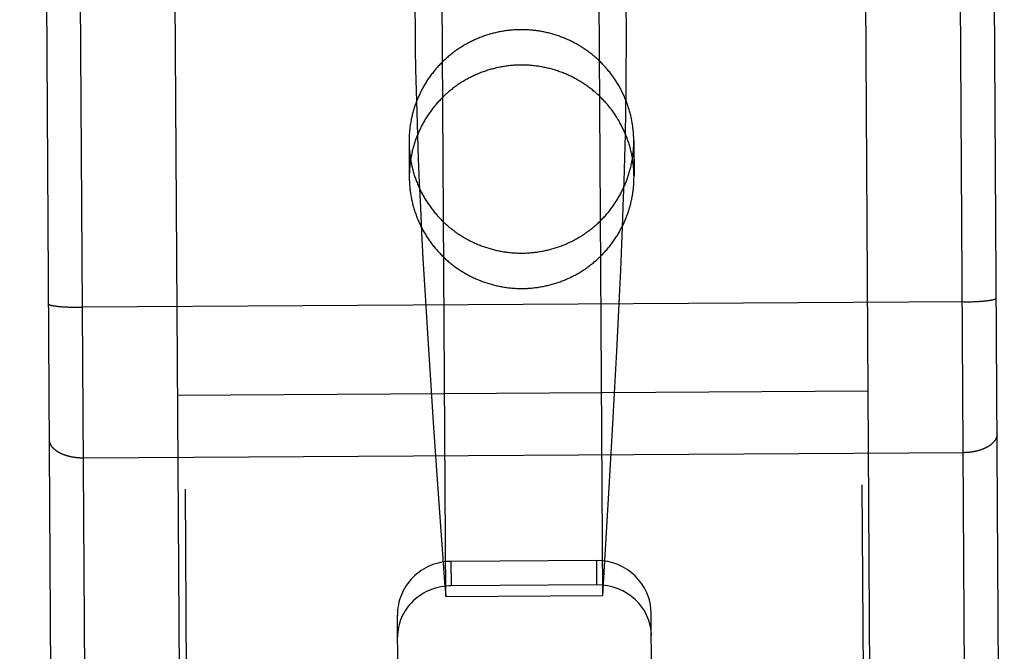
# Model space of a CAD drawing. Header units: inches. Extents: x 0 to 227, y 0 to 147.
# Tile 217 of 247: x 190.992 to 191.72, y 51.107 to 51.574. Entities that reach past the tile are written whole.
import ezdxf

# ---------------------------------------------------------------- set-up
doc = ezdxf.new("R2010")
doc.units = ezdxf.units.IN
doc.header["$LTSCALE"] = 12.466667
doc.header["$MEASUREMENT"] = 0
doc.linetypes.add('HIDDEN', pattern=[0.2, 0.1, -0.1])
doc.layers.add('02___PRT_ALL_AXES', color=7, linetype='CONTINUOUS')
doc.layers.add('DEFAULT_2', color=8, linetype='HIDDEN')

msp = doc.modelspace()

# ---------------------------------------------------------------- linework, layer by layer
at = {"layer": '02___PRT_ALL_AXES', "color": 8, "linetype": 'HIDDEN'}
for p, q in [((191.49225, 71.17671), (191.61554, 51.05209)), ((190.99226, 71.17364), (191.11555, 51.04902)), ((191.27989, 51.48375), (191.28005, 51.45762)), ((191.44589, 51.48476), (191.44605, 51.45863))]:
    msp.add_line(p, q, dxfattribs=at)
for points in [[(191.44589, 51.48476), (191.44588, 51.48562), (191.44586, 51.48647), (191.44583, 51.48732), (191.44579, 51.48817), (191.44575, 51.48903), (191.4457, 51.48988), (191.44563, 51.49073), (191.44556, 51.49158), (191.44548, 51.49243), (191.44539, 51.49328), (191.44529, 51.49412), (191.44519, 51.49497), (191.44507, 51.49582), (191.44495, 51.49666), (191.44481, 51.4975), (191.44467, 51.49834), (191.44452, 51.49918), (191.44436, 51.50002), (191.44419, 51.50086), (191.44402, 51.50169), (191.44383, 51.50252), (191.44364, 51.50336), (191.44343, 51.50418), (191.44322, 51.50501), (191.443, 51.50584), (191.44277, 51.50666), (191.44254, 51.50748), (191.44229, 51.5083), (191.44204, 51.50911), (191.44178, 51.50992), (191.4415, 51.51073), (191.44123, 51.51154), (191.44094, 51.51234), (191.44064, 51.51314), (191.44034, 51.51394), (191.44002, 51.51473), (191.4397, 51.51553), (191.43937, 51.51631), (191.43904, 51.5171), (191.43869, 51.51788), (191.43834, 51.51866), (191.43798, 51.51943), (191.43761, 51.5202), (191.43723, 51.52097), (191.43685, 51.52173), (191.43645, 51.52249), (191.43605, 51.52324), (191.43564, 51.52399), (191.43523, 51.52473), (191.4348, 51.52548), (191.43437, 51.52621), (191.43393, 51.52695), (191.43348, 51.52767), (191.43303, 51.5284), (191.43256, 51.52911), (191.43209, 51.52983), (191.43162, 51.53054), (191.43113, 51.53124), (191.43064, 51.53194), (191.43014, 51.53263), (191.42964, 51.53332), (191.42912, 51.53401), (191.4286, 51.53468), (191.42807, 51.53536), (191.42754, 51.53602), (191.427, 51.53668), (191.42645, 51.53734), (191.4259, 51.53799), (191.42533, 51.53864), (191.42477, 51.53927), (191.42419, 51.53991), (191.42361, 51.54054), (191.42302, 51.54116), (191.42243, 51.54177), (191.42183, 51.54238), (191.42122, 51.54298), (191.42061, 51.54358), (191.41999, 51.54417), (191.41936, 51.54475), (191.41873, 51.54533), (191.41809, 51.5459), (191.41745, 51.54646), (191.4168, 51.54702), (191.41614, 51.54757), (191.41548, 51.54812), (191.41482, 51.54865), (191.41414, 51.54918), (191.41347, 51.54971), (191.41278, 51.55022), (191.4121, 51.55073), (191.4114, 51.55123), (191.4107, 51.55173), (191.41, 51.55222), (191.40929, 51.5527), (191.40858, 51.55317), (191.40786, 51.55364), (191.40714, 51.55409), (191.40641, 51.55455), (191.40568, 51.55499), (191.40494, 51.55543), (191.4042, 51.55585), (191.40345, 51.55627), (191.4027, 51.55669), (191.40195, 51.55709), (191.40119, 51.55749), (191.40042, 51.55788), (191.39966, 51.55826), (191.39889, 51.55864), (191.39811, 51.559), (191.39733, 51.55936), (191.39655, 51.55971), (191.39576, 51.56005), (191.39498, 51.56039), (191.39418, 51.56071), (191.39339, 51.56103), (191.39259, 51.56134), (191.39178, 51.56164), (191.39098, 51.56193), (191.39017, 51.56222), (191.38936, 51.56249), (191.38854, 51.56276), (191.38773, 51.56302), (191.38691, 51.56327), (191.38609, 51.56351), (191.38526, 51.56375), (191.38443, 51.56397), (191.3836, 51.56419), (191.38277, 51.5644), (191.38194, 51.5646), (191.3811, 51.56479), (191.38027, 51.56497), (191.37943, 51.56515), (191.37858, 51.56531), (191.37774, 51.56547), (191.3769, 51.56562), (191.37605, 51.56576), (191.3752, 51.56589), (191.37435, 51.56601), (191.3735, 51.56612), (191.37265, 51.56623), (191.3718, 51.56632), (191.37095, 51.56641), (191.37009, 51.56649), (191.36924, 51.56656), (191.36838, 51.56662), (191.36753, 51.56667), (191.36667, 51.56672), (191.36581, 51.56675), (191.36496, 51.56678), (191.3641, 51.56679), (191.36324, 51.5668), (191.36238, 51.5668), (191.36152, 51.56679), (191.36067, 51.56677), (191.35981, 51.56674), (191.35895, 51.56671), (191.3581, 51.56666), (191.35724, 51.56661), (191.35638, 51.56655), (191.35553, 51.56648), (191.35468, 51.5664), (191.35382, 51.56631), (191.35297, 51.56621), (191.35212, 51.5661), (191.35127, 51.56599), (191.35042, 51.56586), (191.34957, 51.56573), (191.34873, 51.56559), (191.34788, 51.56544), (191.34704, 51.56528), (191.3462, 51.56511), (191.34536, 51.56494), (191.34452, 51.56475), (191.34369, 51.56456), (191.34285, 51.56436), (191.34202, 51.56415), (191.34119, 51.56393), (191.34037, 51.5637), (191.33954, 51.56347), (191.33872, 51.56322), (191.3379, 51.56297), (191.33708, 51.56271), (191.33627, 51.56244), (191.33546, 51.56216), (191.33465, 51.56188), (191.33385, 51.56158), (191.33304, 51.56128), (191.33225, 51.56097), (191.33145, 51.56065), (191.33066, 51.56032), (191.32987, 51.55999), (191.32908, 51.55964), (191.3283, 51.55929), (191.32753, 51.55893), (191.32675, 51.55856), (191.32598, 51.55819), (191.32521, 51.55781), (191.32445, 51.55741), (191.32369, 51.55702)], [(191.32369, 51.55702), (191.32294, 51.55661), (191.32219, 51.55619), (191.32145, 51.55577), (191.3207, 51.55534), (191.31997, 51.55491), (191.31924, 51.55446), (191.31851, 51.55401), (191.31779, 51.55355), (191.31707, 51.55308), (191.31636, 51.55261), (191.31565, 51.55212), (191.31494, 51.55163), (191.31425, 51.55114), (191.31356, 51.55063), (191.31287, 51.55012), (191.31219, 51.54961), (191.31151, 51.54908), (191.31084, 51.54855), (191.31017, 51.54801), (191.30951, 51.54747), (191.30886, 51.54691), (191.30821, 51.54636), (191.30757, 51.54579), (191.30693, 51.54522), (191.3063, 51.54464), (191.30568, 51.54406), (191.30506, 51.54346), (191.30445, 51.54287), (191.30384, 51.54226), (191.30324, 51.54165), (191.30265, 51.54104), (191.30206, 51.54042), (191.30148, 51.53979), (191.30091, 51.53915), (191.30034, 51.53851), (191.29978, 51.53787), (191.29923, 51.53722), (191.29868, 51.53656), (191.29814, 51.5359), (191.29761, 51.53523), (191.29708, 51.53455), (191.29656, 51.53387), (191.29605, 51.53319), (191.29554, 51.5325), (191.29505, 51.53181), (191.29455, 51.53111), (191.29407, 51.5304), (191.2936, 51.52969), (191.29313, 51.52898), (191.29267, 51.52826), (191.29221, 51.52753), (191.29177, 51.5268), (191.29133, 51.52607), (191.2909, 51.52533), (191.29047, 51.52459), (191.29006, 51.52385), (191.28965, 51.52309), (191.28925, 51.52234), (191.28886, 51.52158), (191.28848, 51.52082), (191.2881, 51.52005), (191.28773, 51.51928), (191.28737, 51.51851), (191.28702, 51.51773), (191.28668, 51.51695), (191.28634, 51.51616), (191.28601, 51.51537), (191.28569, 51.51458), (191.28538, 51.51379), (191.28508, 51.51299), (191.28479, 51.51219), (191.2845, 51.51138), (191.28422, 51.51058), (191.28395, 51.50977), (191.28369, 51.50895), (191.28344, 51.50814), (191.2832, 51.50732), (191.28296, 51.5065), (191.28273, 51.50568), (191.28251, 51.50485), (191.2823, 51.50403), (191.2821, 51.5032), (191.28191, 51.50237), (191.28173, 51.50153), (191.28155, 51.5007), (191.28139, 51.49986), (191.28123, 51.49902), (191.28108, 51.49818), (191.28094, 51.49734), (191.28081, 51.4965), (191.28068, 51.49565), (191.28057, 51.49481), (191.28046, 51.49396), (191.28037, 51.49311), (191.28028, 51.49226), (191.2802, 51.49142), (191.28013, 51.49057), (191.28007, 51.48971), (191.28002, 51.48886), (191.27997, 51.48801), (191.27994, 51.48716), (191.27991, 51.48631), (191.2799, 51.48545), (191.27989, 51.4846), (191.27989, 51.48375)], [(191.27989, 51.48375), (191.2799, 51.48289), (191.27992, 51.48204), (191.27994, 51.48119), (191.27998, 51.48034), (191.28003, 51.47948), (191.28008, 51.47863), (191.28014, 51.47778), (191.28021, 51.47693), (191.28029, 51.47608), (191.28038, 51.47524), (191.28048, 51.47439), (191.28059, 51.47354), (191.2807, 51.4727), (191.28083, 51.47185), (191.28096, 51.47101), (191.2811, 51.47017), (191.28126, 51.46933), (191.28141, 51.46849), (191.28158, 51.46765), (191.28176, 51.46682), (191.28194, 51.46599), (191.28214, 51.46516), (191.28234, 51.46433), (191.28255, 51.4635), (191.28277, 51.46268), (191.283, 51.46185), (191.28324, 51.46103), (191.28348, 51.46022), (191.28374, 51.4594), (191.284, 51.45859), (191.28427, 51.45778), (191.28455, 51.45697), (191.28484, 51.45617), (191.28513, 51.45537), (191.28544, 51.45457), (191.28575, 51.45378), (191.28607, 51.45299), (191.2864, 51.4522), (191.28674, 51.45141), (191.28708, 51.45063), (191.28744, 51.44986), (191.2878, 51.44908), (191.28817, 51.44831), (191.28854, 51.44755), (191.28893, 51.44678), (191.28932, 51.44603), (191.28972, 51.44527), (191.29013, 51.44452), (191.29055, 51.44378), (191.29097, 51.44304), (191.29141, 51.4423), (191.29185, 51.44157), (191.29229, 51.44084), (191.29275, 51.44012), (191.29321, 51.4394), (191.29368, 51.43868), (191.29416, 51.43797), (191.29464, 51.43727), (191.29513, 51.43657), (191.29563, 51.43588), (191.29614, 51.43519), (191.29665, 51.43451), (191.29717, 51.43383), (191.2977, 51.43316), (191.29823, 51.43249), (191.29878, 51.43183), (191.29932, 51.43117), (191.29988, 51.43052), (191.30044, 51.42988), (191.30101, 51.42924), (191.30158, 51.4286), (191.30217, 51.42798), (191.30275, 51.42736), (191.30335, 51.42674), (191.30395, 51.42613), (191.30456, 51.42553), (191.30517, 51.42493), (191.30579, 51.42434), (191.30641, 51.42376), (191.30705, 51.42318), (191.30768, 51.42261), (191.30833, 51.42205), (191.30898, 51.42149), (191.30963, 51.42094), (191.31029, 51.4204), (191.31096, 51.41986), (191.31163, 51.41933), (191.31231, 51.4188), (191.31299, 51.41829), (191.31368, 51.41778), (191.31437, 51.41728), (191.31507, 51.41678), (191.31577, 51.41629), (191.31648, 51.41581), (191.3172, 51.41534), (191.31791, 51.41487), (191.31864, 51.41442), (191.31937, 51.41397), (191.3201, 51.41352), (191.32084, 51.41309), (191.32158, 51.41266), (191.32232, 51.41224), (191.32307, 51.41182), (191.32383, 51.41142), (191.32459, 51.41102), (191.32535, 51.41063), (191.32612, 51.41025), (191.32689, 51.40988), (191.32766, 51.40951), (191.32844, 51.40915), (191.32922, 51.4088), (191.33001, 51.40846), (191.3308, 51.40813), (191.33159, 51.4078), (191.33239, 51.40748), (191.33319, 51.40717), (191.33399, 51.40687), (191.3348, 51.40658), (191.3356, 51.4063), (191.33642, 51.40602), (191.33723, 51.40575), (191.33805, 51.40549), (191.33887, 51.40524), (191.33969, 51.405), (191.34051, 51.40476), (191.34134, 51.40454), (191.34217, 51.40432), (191.343, 51.40411), (191.34384, 51.40391), (191.34467, 51.40372), (191.34551, 51.40354), (191.34635, 51.40336), (191.34719, 51.4032), (191.34803, 51.40304), (191.34888, 51.40289), (191.34973, 51.40275), (191.35057, 51.40262), (191.35142, 51.4025), (191.35227, 51.40239), (191.35312, 51.40228), (191.35398, 51.40219), (191.35483, 51.4021), (191.35568, 51.40202), (191.35654, 51.40195), (191.35739, 51.40189), (191.35825, 51.40184), (191.35911, 51.4018), (191.35996, 51.40176), (191.36082, 51.40174), (191.36168, 51.40172), (191.36254, 51.40171), (191.36339, 51.40171), (191.36425, 51.40172), (191.36511, 51.40174), (191.36597, 51.40177), (191.36682, 51.4018), (191.36768, 51.40185), (191.36854, 51.4019), (191.36939, 51.40196), (191.37025, 51.40204), (191.3711, 51.40212), (191.37195, 51.4022), (191.3728, 51.4023), (191.37366, 51.40241), (191.37451, 51.40252), (191.37535, 51.40265), (191.3762, 51.40278), (191.37705, 51.40292), (191.37789, 51.40307), (191.37873, 51.40323), (191.37958, 51.4034), (191.38042, 51.40357), (191.38125, 51.40376), (191.38209, 51.40395), (191.38292, 51.40415), (191.38375, 51.40436), (191.38458, 51.40458), (191.38541, 51.40481), (191.38623, 51.40504), (191.38705, 51.40529), (191.38787, 51.40554), (191.38869, 51.4058), (191.3895, 51.40607), (191.39032, 51.40635), (191.39112, 51.40664), (191.39193, 51.40693), (191.39273, 51.40723), (191.39353, 51.40754), (191.39432, 51.40786), (191.39512, 51.40819), (191.39591, 51.40853), (191.39669, 51.40887), (191.39747, 51.40922), (191.39825, 51.40958), (191.39902, 51.40995), (191.39979, 51.41032), (191.40056, 51.41071), (191.40132, 51.4111), (191.40208, 51.4115)], [(191.40208, 51.4115), (191.40284, 51.4119), (191.40358, 51.41232), (191.40433, 51.41274), (191.40507, 51.41317), (191.40581, 51.41361), (191.40654, 51.41405), (191.40727, 51.4145), (191.40799, 51.41496), (191.40871, 51.41543), (191.40942, 51.41591), (191.41013, 51.41639), (191.41083, 51.41688), (191.41153, 51.41737), (191.41222, 51.41788), (191.41291, 51.41839), (191.41359, 51.4189), (191.41427, 51.41943), (191.41494, 51.41996), (191.4156, 51.4205), (191.41626, 51.42104), (191.41692, 51.4216), (191.41756, 51.42216), (191.41821, 51.42272), (191.41884, 51.42329), (191.41947, 51.42387), (191.4201, 51.42446), (191.42072, 51.42505), (191.42133, 51.42564), (191.42193, 51.42625), (191.42253, 51.42686), (191.42313, 51.42747), (191.42371, 51.4281), (191.42429, 51.42872), (191.42487, 51.42936), (191.42543, 51.43), (191.426, 51.43064), (191.42655, 51.4313), (191.4271, 51.43195), (191.42764, 51.43262), (191.42817, 51.43328), (191.4287, 51.43396), (191.42922, 51.43464), (191.42973, 51.43532), (191.43023, 51.43601), (191.43073, 51.43671), (191.43122, 51.43741), (191.4317, 51.43811), (191.43218, 51.43882), (191.43265, 51.43953), (191.43311, 51.44025), (191.43356, 51.44098), (191.43401, 51.44171), (191.43445, 51.44244), (191.43488, 51.44318), (191.4353, 51.44392), (191.43572, 51.44467), (191.43612, 51.44542), (191.43652, 51.44617), (191.43691, 51.44693), (191.4373, 51.44769), (191.43767, 51.44846), (191.43804, 51.44923), (191.4384, 51.45), (191.43875, 51.45078), (191.4391, 51.45156), (191.43943, 51.45235), (191.43976, 51.45314), (191.44008, 51.45393), (191.44039, 51.45472), (191.44069, 51.45552), (191.44099, 51.45632), (191.44128, 51.45713), (191.44155, 51.45793), (191.44182, 51.45874), (191.44208, 51.45956), (191.44234, 51.46037), (191.44258, 51.46119), (191.44282, 51.46201), (191.44304, 51.46283), (191.44326, 51.46366), (191.44347, 51.46449), (191.44367, 51.46531), (191.44386, 51.46615), (191.44405, 51.46698), (191.44422, 51.46781), (191.44439, 51.46865), (191.44455, 51.46949), (191.4447, 51.47033), (191.44484, 51.47117), (191.44497, 51.47201), (191.44509, 51.47286), (191.44521, 51.4737), (191.44531, 51.47455), (191.44541, 51.4754), (191.4455, 51.47625), (191.44557, 51.4771), (191.44564, 51.47795), (191.44571, 51.4788), (191.44576, 51.47965), (191.4458, 51.4805), (191.44584, 51.48135), (191.44586, 51.48221), (191.44588, 51.48306), (191.44589, 51.48391), (191.44589, 51.48476)]]:
    msp.add_lwpolyline(points, dxfattribs=at)
at = {"layer": 'DEFAULT_2', "color": 8, "linetype": 'HIDDEN'}
for p, q in [((191.30695, 51.14793), (191.30275, 51.83365)), ((191.42294, 51.14864), (191.41874, 51.83436)), ((191.69474, 50.36683), (191.68577, 51.83054)), ((191.04475, 50.36284), (191.03578, 51.82656)), ((191.28287, 51.81353), (191.28443, 51.55996)), ((191.0196, 50.3877), (191.01094, 51.80115)), ((191.71959, 50.39198), (191.71093, 51.80544)), ((191.11055, 51.04878), (191.10597, 51.79614)), ((191.62054, 51.05191), (191.61596, 51.79926)), ((191.44037, 51.53842), (191.44042, 51.55356)), ((191.44022, 51.52271), (191.44037, 51.53842)), ((191.28475, 51.53747), (191.28509, 51.52176)), ((191.28509, 51.52176), (191.28552, 51.5055)), ((191.43999, 51.50644), (191.44022, 51.52271)), ((191.28552, 51.5055), (191.28606, 51.48872)), ((191.43966, 51.48966), (191.43999, 51.50644)), ((191.28606, 51.48872), (191.28669, 51.47144)), ((191.43924, 51.47238), (191.43966, 51.48966)), ((191.28669, 51.47144), (191.28742, 51.45368)), ((191.43872, 51.45461), (191.43924, 51.47238)), ((191.28742, 51.45368), (191.28825, 51.43547)), ((191.28825, 51.43547), (191.28916, 51.41682)), ((191.43706, 51.40824), (191.43779, 51.42711)), ((191.28916, 51.41682), (191.29016, 51.39776)), ((191.43625, 51.38898), (191.43706, 51.40824)), ((191.29016, 51.39776), (191.29125, 51.37832)), ((191.43537, 51.36935), (191.43625, 51.38898)), ((191.29125, 51.37832), (191.29241, 51.35854)), ((191.68967, 51.36566), (191.03863, 51.36167)), ((191.43441, 51.34939), (191.43537, 51.36935)), ((191.68967, 51.36566), (191.69072, 51.36568)), ((191.69072, 51.36568), (191.69177, 51.36569)), ((191.69177, 51.36569), (191.69281, 51.36572)), ((191.69281, 51.36572), (191.69384, 51.36574)), ((191.69384, 51.36574), (191.69486, 51.36577)), ((191.69486, 51.36577), (191.69588, 51.36581)), ((191.69588, 51.36581), (191.69688, 51.36585)), ((191.69688, 51.36585), (191.69786, 51.36589)), ((191.69786, 51.36589), (191.69883, 51.36594)), ((191.69883, 51.36594), (191.69978, 51.366)), ((191.69978, 51.366), (191.70071, 51.36605)), ((191.70071, 51.36605), (191.70162, 51.36611)), ((191.70162, 51.36611), (191.70251, 51.36618)), ((191.70251, 51.36618), (191.70337, 51.36625)), ((191.70337, 51.36625), (191.70393, 51.36629)), ((191.70393, 51.36629), (191.70448, 51.36634)), ((191.70448, 51.36634), (191.70501, 51.36639)), ((191.70501, 51.36639), (191.70553, 51.36645)), ((191.70553, 51.36645), (191.70604, 51.3665)), ((191.70604, 51.3665), (191.70654, 51.36655)), ((191.70654, 51.36655), (191.70702, 51.36661)), ((191.70702, 51.36661), (191.70749, 51.36667)), ((191.70749, 51.36667), (191.70794, 51.36673)), ((191.70794, 51.36673), (191.70838, 51.36679)), ((191.70838, 51.36679), (191.7088, 51.36685)), ((191.7088, 51.36685), (191.7092, 51.36691)), ((191.01844, 51.36262), (191.01886, 51.36256)), ((191.01886, 51.36256), (191.0193, 51.36251)), ((191.0193, 51.36251), (191.01975, 51.36246)), ((191.01975, 51.36246), (191.02022, 51.3624)), ((191.02022, 51.3624), (191.0207, 51.36235)), ((191.0207, 51.36235), (191.0212, 51.3623)), ((191.0212, 51.3623), (191.02171, 51.36226)), ((191.02171, 51.36226), (191.02223, 51.36221)), ((191.02223, 51.36221), (191.02277, 51.36217)), ((191.02277, 51.36217), (191.02332, 51.36212)), ((191.02332, 51.36212), (191.02388, 51.36208)), ((191.02388, 51.36208), (191.02474, 51.36203)), ((191.02474, 51.36203), (191.02563, 51.36197)), ((191.02563, 51.36197), (191.02654, 51.36192)), ((191.02654, 51.36192), (191.02747, 51.36188)), ((191.02747, 51.36188), (191.02842, 51.36184)), ((191.02842, 51.36184), (191.02939, 51.3618)), ((191.02939, 51.3618), (191.03037, 51.36177)), ((191.03037, 51.36177), (191.03137, 51.36174)), ((191.03137, 51.36174), (191.03239, 51.36172)), ((191.03239, 51.36172), (191.03341, 51.3617)), ((191.03341, 51.3617), (191.03444, 51.36168)), ((191.03444, 51.36168), (191.03549, 51.36167)), ((191.03549, 51.36167), (191.03653, 51.36167)), ((191.03653, 51.36167), (191.03758, 51.36167)), ((191.03758, 51.36167), (191.03863, 51.36167)), ((191.29241, 51.35854), (191.29365, 51.33843)), ((191.43339, 51.32912), (191.43441, 51.34939)), ((191.29365, 51.33843), (191.29562, 51.30773)), ((191.43175, 51.2982), (191.43339, 51.32912)), ((191.29562, 51.30773), (191.29773, 51.27648)), ((191.61902, 51.2997), (191.10903, 51.29657)), ((191.42999, 51.26675), (191.43175, 51.2982)), ((191.29773, 51.27648), (191.3007, 51.23409)), ((191.42751, 51.22418), (191.42999, 51.26675)), ((191.68965, 51.25421), (191.03932, 51.25023)), ((191.3007, 51.23409), (191.30615, 51.15875)), ((191.42426, 51.17029), (191.42751, 51.22418)), ((191.41854, 51.17457), (191.31104, 51.17391)), ((191.41865, 51.15648), (191.41854, 51.17457)), ((191.31115, 51.15582), (191.31104, 51.17391)), ((191.42294, 51.14864), (191.42426, 51.17029)), ((191.30615, 51.15875), (191.30695, 51.14793)), ((191.41865, 51.15648), (191.31115, 51.15582)), ((191.30695, 51.14793), (191.42294, 51.14864)), ((191.27164, 51.07565), (191.27128, 51.13402)), ((191.45914, 51.0768), (191.45878, 51.13517))]:
    msp.add_line(p, q, dxfattribs=at)
for points in [[(191.44042, 51.55356), (191.44041, 51.56092), (191.43887, 51.81449)], [(191.28443, 51.55996), (191.28451, 51.5526), (191.28475, 51.53747)], [(191.44605, 51.45863), (191.44604, 51.45949), (191.44602, 51.46035), (191.44599, 51.46121), (191.44595, 51.46207), (191.44591, 51.46292), (191.44585, 51.46378), (191.44579, 51.46464), (191.44572, 51.46549), (191.44564, 51.46635), (191.44555, 51.4672), (191.44545, 51.46805), (191.44534, 51.46891), (191.44522, 51.46976), (191.44509, 51.47061), (191.44496, 51.47145), (191.44482, 51.4723), (191.44466, 51.47315), (191.4445, 51.47399), (191.44433, 51.47483), (191.44415, 51.47567), (191.44396, 51.47651), (191.44377, 51.47735), (191.44356, 51.47818), (191.44335, 51.47901), (191.44313, 51.47984), (191.44289, 51.48067), (191.44265, 51.48149), (191.44241, 51.48231), (191.44215, 51.48313), (191.44188, 51.48395), (191.44161, 51.48477), (191.44132, 51.48558), (191.44103, 51.48639), (191.44073, 51.48719), (191.44043, 51.48799), (191.44011, 51.48879), (191.43978, 51.48959), (191.43945, 51.49038), (191.43911, 51.49117), (191.43876, 51.49195), (191.4384, 51.49273), (191.43804, 51.49351), (191.43766, 51.49429), (191.43728, 51.49506), (191.43689, 51.49582), (191.43649, 51.49658), (191.43608, 51.49734), (191.43567, 51.49809), (191.43525, 51.49884), (191.43482, 51.49959), (191.43438, 51.50033), (191.43394, 51.50106), (191.43348, 51.5018), (191.43302, 51.50252), (191.43255, 51.50324), (191.43208, 51.50396), (191.4316, 51.50467), (191.43111, 51.50538), (191.43061, 51.50608), (191.4301, 51.50678), (191.42959, 51.50747), (191.42907, 51.50815), (191.42854, 51.50883), (191.42801, 51.50951), (191.42747, 51.51018), (191.42692, 51.51084), (191.42637, 51.5115), (191.4258, 51.51215), (191.42524, 51.5128), (191.42466, 51.51344), (191.42408, 51.51407), (191.42349, 51.5147), (191.42289, 51.51532), (191.42229, 51.51594), (191.42169, 51.51655), (191.42107, 51.51715), (191.42045, 51.51775), (191.41982, 51.51834), (191.41919, 51.51892), (191.41855, 51.5195), (191.41791, 51.52007), (191.41726, 51.52064), (191.4166, 51.52119), (191.41594, 51.52174), (191.41527, 51.52229), (191.41459, 51.52282), (191.41392, 51.52335), (191.41323, 51.52388), (191.41254, 51.52439), (191.41184, 51.5249), (191.41114, 51.5254), (191.41044, 51.5259), (191.40973, 51.52638), (191.40901, 51.52686), (191.40829, 51.52733), (191.40756, 51.5278), (191.40683, 51.52825), (191.40609, 51.5287), (191.40535, 51.52914), (191.40461, 51.52958), (191.40386, 51.53), (191.4031, 51.53042), (191.40235, 51.53083), (191.40158, 51.53124), (191.40082, 51.53163), (191.40005, 51.53202), (191.39927, 51.5324), (191.39849, 51.53277), (191.39771, 51.53313), (191.39692, 51.53348), (191.39613, 51.53383), (191.39534, 51.53417), (191.39454, 51.5345), (191.39374, 51.53482), (191.39294, 51.53513), (191.39213, 51.53544), (191.39132, 51.53573), (191.39051, 51.53602), (191.38969, 51.5363), (191.38887, 51.53657), (191.38805, 51.53684), (191.38723, 51.53709), (191.3864, 51.53734), (191.38557, 51.53757), (191.38474, 51.5378), (191.3839, 51.53802), (191.38307, 51.53823), (191.38223, 51.53844), (191.38139, 51.53863), (191.38054, 51.53882), (191.3797, 51.53899), (191.37885, 51.53916), (191.378, 51.53932), (191.37715, 51.53947), (191.3763, 51.53961), (191.37545, 51.53974), (191.37459, 51.53987), (191.37374, 51.53998), (191.37288, 51.54009), (191.37202, 51.54019), (191.37116, 51.54027), (191.3703, 51.54035), (191.36944, 51.54042), (191.36858, 51.54049), (191.36772, 51.54054), (191.36686, 51.54058), (191.366, 51.54062), (191.36513, 51.54064), (191.36427, 51.54066), (191.36341, 51.54067), (191.36254, 51.54067), (191.36168, 51.54066), (191.36082, 51.54064), (191.35995, 51.54061), (191.35909, 51.54058), (191.35823, 51.54053), (191.35737, 51.54048), (191.35651, 51.54041), (191.35564, 51.54034), (191.35479, 51.54026), (191.35393, 51.54017), (191.35307, 51.54007), (191.35221, 51.53996), (191.35136, 51.53985), (191.3505, 51.53972), (191.34965, 51.53959), (191.3488, 51.53944), (191.34795, 51.53929), (191.3471, 51.53913), (191.34625, 51.53896), (191.34541, 51.53878), (191.34457, 51.5386), (191.34373, 51.5384), (191.34289, 51.5382), (191.34205, 51.53798), (191.34122, 51.53776), (191.34038, 51.53753), (191.33956, 51.53729), (191.33873, 51.53704), (191.3379, 51.53679), (191.33708, 51.53652), (191.33626, 51.53625), (191.33545, 51.53597), (191.33464, 51.53568), (191.33383, 51.53538), (191.33302, 51.53508), (191.33222, 51.53476), (191.33142, 51.53444), (191.33062, 51.53411), (191.32983, 51.53377), (191.32904, 51.53342), (191.32825, 51.53306), (191.32747, 51.5327), (191.32669, 51.53233), (191.32592, 51.53195), (191.32515, 51.53156), (191.32438, 51.53116), (191.32362, 51.53076), (191.32286, 51.53035)], [(191.32286, 51.53035), (191.32211, 51.52993), (191.32136, 51.5295), (191.32062, 51.52906), (191.31988, 51.52862), (191.31914, 51.52817), (191.31841, 51.52771), (191.31768, 51.52725), (191.31696, 51.52677), (191.31625, 51.52629), (191.31554, 51.52581), (191.31483, 51.52531), (191.31413, 51.52481), (191.31344, 51.5243), (191.31275, 51.52378), (191.31206, 51.52326), (191.31138, 51.52273), (191.31071, 51.52219), (191.31004, 51.52164), (191.30938, 51.52109), (191.30873, 51.52053), (191.30808, 51.51997), (191.30743, 51.5194), (191.3068, 51.51882), (191.30616, 51.51823), (191.30554, 51.51764), (191.30492, 51.51704), (191.30431, 51.51644), (191.3037, 51.51583), (191.3031, 51.51521), (191.3025, 51.51459), (191.30192, 51.51396), (191.30134, 51.51332), (191.30076, 51.51268), (191.3002, 51.51203), (191.29963, 51.51138), (191.29908, 51.51072), (191.29853, 51.51005), (191.29799, 51.50938), (191.29746, 51.50871), (191.29694, 51.50803), (191.29642, 51.50734), (191.29591, 51.50665), (191.2954, 51.50595), (191.29491, 51.50525), (191.29442, 51.50454), (191.29393, 51.50383), (191.29346, 51.50311), (191.29299, 51.50239), (191.29253, 51.50166), (191.29208, 51.50093), (191.29164, 51.50019), (191.2912, 51.49945), (191.29077, 51.49871), (191.29035, 51.49796), (191.28994, 51.4972), (191.28954, 51.49644), (191.28914, 51.49568), (191.28875, 51.49491), (191.28837, 51.49414), (191.288, 51.49337), (191.28763, 51.49259), (191.28728, 51.49181), (191.28693, 51.49102), (191.28659, 51.49023), (191.28626, 51.48944), (191.28593, 51.48865), (191.28562, 51.48785), (191.28531, 51.48704), (191.28501, 51.48624), (191.28472, 51.48543), (191.28444, 51.48462), (191.28417, 51.4838), (191.2839, 51.48298), (191.28365, 51.48216), (191.2834, 51.48134), (191.28316, 51.48052), (191.28293, 51.47969), (191.28271, 51.47886), (191.2825, 51.47803), (191.28229, 51.47719), (191.2821, 51.47635), (191.28191, 51.47552), (191.28173, 51.47468), (191.28157, 51.47383), (191.28141, 51.47299), (191.28125, 51.47214), (191.28111, 51.4713), (191.28098, 51.47045), (191.28085, 51.4696), (191.28074, 51.46875), (191.28063, 51.4679), (191.28053, 51.46704), (191.28045, 51.46619), (191.28037, 51.46533), (191.28029, 51.46448), (191.28023, 51.46362), (191.28018, 51.46277), (191.28014, 51.46191), (191.2801, 51.46105), (191.28007, 51.46019), (191.28006, 51.45933), (191.28005, 51.45847), (191.28005, 51.45762)], [(191.40323, 51.3859), (191.40399, 51.38632), (191.40474, 51.38675), (191.40548, 51.38718), (191.40622, 51.38763), (191.40696, 51.38808), (191.40769, 51.38854), (191.40841, 51.389), (191.40913, 51.38947), (191.40985, 51.38996), (191.41056, 51.39044), (191.41126, 51.39094), (191.41196, 51.39144), (191.41266, 51.39195), (191.41335, 51.39247), (191.41403, 51.39299), (191.41471, 51.39352), (191.41538, 51.39406), (191.41605, 51.39461), (191.41671, 51.39516), (191.41737, 51.39572), (191.41802, 51.39628), (191.41866, 51.39685), (191.4193, 51.39743), (191.41993, 51.39802), (191.42056, 51.39861), (191.42118, 51.39921), (191.42179, 51.39981), (191.4224, 51.40042), (191.423, 51.40104), (191.42359, 51.40166), (191.42418, 51.40229), (191.42476, 51.40293), (191.42533, 51.40357), (191.4259, 51.40422), (191.42646, 51.40487), (191.42701, 51.40553), (191.42756, 51.40619), (191.4281, 51.40686), (191.42863, 51.40754), (191.42916, 51.40822), (191.42968, 51.40891), (191.43019, 51.4096), (191.43069, 51.4103), (191.43119, 51.411), (191.43168, 51.41171), (191.43216, 51.41242), (191.43264, 51.41314), (191.4331, 51.41386), (191.43356, 51.41459), (191.43401, 51.41532), (191.43446, 51.41606), (191.43489, 51.4168), (191.43532, 51.41754), (191.43574, 51.41829), (191.43615, 51.41905), (191.43656, 51.4198), (191.43696, 51.42057), (191.43735, 51.42133), (191.43773, 51.4221), (191.4381, 51.42288), (191.43846, 51.42366), (191.43882, 51.42444), (191.43917, 51.42522), (191.43951, 51.42601), (191.43984, 51.42681), (191.44016, 51.4276), (191.44048, 51.4284), (191.44079, 51.42921), (191.44108, 51.43001), (191.44137, 51.43082), (191.44166, 51.43163), (191.44193, 51.43245), (191.44219, 51.43326), (191.44245, 51.43408), (191.4427, 51.43491), (191.44293, 51.43573), (191.44316, 51.43656), (191.44339, 51.43739), (191.4436, 51.43822), (191.4438, 51.43906), (191.444, 51.43989), (191.44418, 51.44073), (191.44436, 51.44157), (191.44453, 51.44241), (191.44469, 51.44326), (191.44484, 51.4441), (191.44498, 51.44495), (191.44512, 51.4458), (191.44524, 51.44665), (191.44536, 51.4475), (191.44546, 51.44835), (191.44556, 51.4492), (191.44565, 51.45006), (191.44573, 51.45091), (191.4458, 51.45177), (191.44586, 51.45263), (191.44592, 51.45348), (191.44596, 51.45434), (191.446, 51.4552), (191.44602, 51.45606), (191.44604, 51.45692), (191.44605, 51.45777), (191.44605, 51.45863)], [(191.28005, 51.45762), (191.28006, 51.45676), (191.28008, 51.4559), (191.28011, 51.45504), (191.28014, 51.45418), (191.28019, 51.45332), (191.28024, 51.45247), (191.28031, 51.45161), (191.28038, 51.45076), (191.28046, 51.4499), (191.28055, 51.44905), (191.28065, 51.44819), (191.28076, 51.44734), (191.28088, 51.44649), (191.281, 51.44564), (191.28114, 51.44479), (191.28128, 51.44395), (191.28143, 51.4431), (191.28159, 51.44226), (191.28176, 51.44142), (191.28194, 51.44058), (191.28213, 51.43974), (191.28233, 51.4389), (191.28253, 51.43807), (191.28275, 51.43724), (191.28297, 51.43641), (191.2832, 51.43558), (191.28344, 51.43476), (191.28369, 51.43393), (191.28395, 51.43311), (191.28421, 51.4323), (191.28449, 51.43148), (191.28477, 51.43067), (191.28506, 51.42986), (191.28536, 51.42906), (191.28567, 51.42826), (191.28599, 51.42746), (191.28631, 51.42666), (191.28664, 51.42587), (191.28699, 51.42508), (191.28734, 51.42429), (191.28769, 51.42351), (191.28806, 51.42274), (191.28843, 51.42196), (191.28882, 51.42119), (191.28921, 51.42043), (191.2896, 51.41966), (191.29001, 51.41891), (191.29042, 51.41815), (191.29085, 51.4174), (191.29128, 51.41666), (191.29171, 51.41592), (191.29216, 51.41518), (191.29261, 51.41445), (191.29307, 51.41373), (191.29354, 51.413), (191.29402, 51.41229), (191.2945, 51.41158), (191.29499, 51.41087), (191.29549, 51.41017), (191.29599, 51.40947), (191.29651, 51.40878), (191.29703, 51.4081), (191.29755, 51.40742), (191.29809, 51.40674), (191.29863, 51.40607), (191.29918, 51.40541), (191.29973, 51.40475), (191.30029, 51.4041), (191.30086, 51.40345), (191.30144, 51.40281), (191.30202, 51.40218), (191.30261, 51.40155), (191.3032, 51.40093), (191.3038, 51.40031), (191.30441, 51.3997), (191.30502, 51.3991), (191.30564, 51.3985), (191.30627, 51.39791), (191.3069, 51.39732), (191.30754, 51.39675), (191.30819, 51.39618), (191.30884, 51.39561), (191.3095, 51.39505), (191.31016, 51.3945), (191.31083, 51.39396), (191.3115, 51.39342), (191.31218, 51.39289), (191.31287, 51.39237), (191.31356, 51.39186), (191.31425, 51.39135), (191.31495, 51.39085), (191.31566, 51.39035), (191.31637, 51.38987), (191.31709, 51.38939), (191.31781, 51.38892), (191.31853, 51.38845), (191.31927, 51.38799), (191.32, 51.38755), (191.32074, 51.3871), (191.32149, 51.38667), (191.32224, 51.38624), (191.32299, 51.38583), (191.32375, 51.38542), (191.32451, 51.38501), (191.32528, 51.38462), (191.32605, 51.38423), (191.32682, 51.38385), (191.3276, 51.38348), (191.32839, 51.38312), (191.32917, 51.38276), (191.32996, 51.38242), (191.33076, 51.38208), (191.33155, 51.38175), (191.33235, 51.38143), (191.33316, 51.38112), (191.33396, 51.38081), (191.33477, 51.38051), (191.33559, 51.38023), (191.3364, 51.37995), (191.33722, 51.37967), (191.33805, 51.37941), (191.33887, 51.37916), (191.3397, 51.37891), (191.34053, 51.37867), (191.34136, 51.37845), (191.34219, 51.37823), (191.34303, 51.37801), (191.34387, 51.37781), (191.34471, 51.37762), (191.34555, 51.37743), (191.3464, 51.37726), (191.34725, 51.37709), (191.34809, 51.37693), (191.34894, 51.37678), (191.3498, 51.37664), (191.35065, 51.3765), (191.3515, 51.37638), (191.35236, 51.37627), (191.35322, 51.37616), (191.35407, 51.37606), (191.35493, 51.37597), (191.35579, 51.37589), (191.35665, 51.37582), (191.35751, 51.37576), (191.35838, 51.37571), (191.35924, 51.37567), (191.3601, 51.37563), (191.36096, 51.3756), (191.36183, 51.37559), (191.36269, 51.37558), (191.36355, 51.37558), (191.36442, 51.37559), (191.36528, 51.37561), (191.36614, 51.37564), (191.36701, 51.37567), (191.36787, 51.37572), (191.36873, 51.37577), (191.36959, 51.37584), (191.37045, 51.37591), (191.37131, 51.37599), (191.37217, 51.37608), (191.37303, 51.37618), (191.37388, 51.37629), (191.37474, 51.3764), (191.37559, 51.37653), (191.37645, 51.37666), (191.3773, 51.37681), (191.37815, 51.37696), (191.379, 51.37712), (191.37984, 51.37729), (191.38069, 51.37747), (191.38153, 51.37765), (191.38237, 51.37785), (191.38321, 51.37805), (191.38405, 51.37827), (191.38488, 51.37849), (191.38571, 51.37872), (191.38654, 51.37896), (191.38737, 51.3792), (191.38819, 51.37946), (191.38901, 51.37972), (191.38983, 51.38), (191.39065, 51.38028), (191.39146, 51.38057), (191.39227, 51.38087), (191.39308, 51.38117), (191.39388, 51.38149), (191.39468, 51.38181), (191.39548, 51.38214), (191.39627, 51.38248), (191.39706, 51.38283), (191.39784, 51.38319), (191.39863, 51.38355), (191.3994, 51.38392), (191.40018, 51.3843), (191.40095, 51.38469), (191.40171, 51.38509), (191.40248, 51.38549), (191.40323, 51.3859)], [(191.43779, 51.42711), (191.43812, 51.43638), (191.43872, 51.45461)], [(191.01362, 51.36413), (191.01362, 51.36409), (191.01363, 51.36406), (191.01364, 51.36402), (191.01366, 51.36399), (191.01368, 51.36395), (191.01371, 51.36391), (191.01374, 51.36388), (191.01378, 51.36384), (191.01382, 51.3638), (191.01386, 51.36377), (191.01392, 51.36373), (191.01397, 51.3637), (191.01403, 51.36366), (191.0141, 51.36362), (191.01417, 51.36359), (191.01425, 51.36355), (191.01433, 51.36352), (191.01441, 51.36348), (191.0145, 51.36345), (191.0146, 51.36341), (191.0147, 51.36338), (191.0148, 51.36335), (191.01491, 51.36331), (191.01503, 51.36328), (191.01514, 51.36324), (191.01527, 51.36321), (191.01539, 51.36318), (191.01553, 51.36314), (191.01566, 51.36311), (191.0158, 51.36308), (191.01595, 51.36304), (191.0161, 51.36301), (191.01625, 51.36298), (191.01641, 51.36295), (191.01658, 51.36292), (191.01674, 51.36289), (191.01692, 51.36286), (191.01709, 51.36282), (191.01727, 51.36279), (191.01746, 51.36276), (191.01765, 51.36273), (191.01784, 51.36271), (191.01804, 51.36268), (191.01844, 51.36262)], [(191.7092, 51.36691), (191.7094, 51.36694), (191.70959, 51.36697), (191.70978, 51.36701), (191.70996, 51.36704), (191.71014, 51.36707), (191.71032, 51.3671), (191.71049, 51.36714), (191.71066, 51.36717), (191.71082, 51.3672), (191.71098, 51.36724), (191.71114, 51.36727), (191.71128, 51.3673), (191.71143, 51.36734), (191.71157, 51.36737), (191.71171, 51.36741), (191.71184, 51.36744), (191.71197, 51.36748), (191.71209, 51.36751), (191.71221, 51.36755), (191.71232, 51.36758), (191.71243, 51.36762), (191.71253, 51.36765), (191.71263, 51.36769), (191.71273, 51.36773), (191.71282, 51.36776), (191.7129, 51.3678), (191.71298, 51.36783), (191.71306, 51.36787), (191.71313, 51.36791), (191.71319, 51.36794), (191.71325, 51.36798), (191.71331, 51.36802), (191.71336, 51.36805), (191.71341, 51.36809), (191.71345, 51.36813), (191.71349, 51.36816), (191.71352, 51.3682), (191.71354, 51.36824), (191.71357, 51.36827), (191.71358, 51.36831), (191.71359, 51.36835), (191.7136, 51.36838), (191.7136, 51.36842)], [(191.03932, 51.25023), (191.03896, 51.25023), (191.03861, 51.25023), (191.03826, 51.25023), (191.03791, 51.25024), (191.03756, 51.25025), (191.03721, 51.25026), (191.03686, 51.25028), (191.03652, 51.2503), (191.03617, 51.25032), (191.03582, 51.25034), (191.03547, 51.25037), (191.03513, 51.2504), (191.03478, 51.25043), (191.03444, 51.25046), (191.03409, 51.2505), (191.03375, 51.25054), (191.03341, 51.25058), (191.03307, 51.25063), (191.03273, 51.25067), (191.03239, 51.25072), (191.03205, 51.25078), (191.03172, 51.25083), (191.03139, 51.25089), (191.03105, 51.25095), (191.03072, 51.25101), (191.03039, 51.25108), (191.03007, 51.25115), (191.02974, 51.25122), (191.02942, 51.25129), (191.0291, 51.25137), (191.02878, 51.25144), (191.02846, 51.25152), (191.02814, 51.25161), (191.02783, 51.25169), (191.02752, 51.25178), (191.02721, 51.25187), (191.02691, 51.25196), (191.0266, 51.25206), (191.0263, 51.25216), (191.026, 51.25226), (191.02571, 51.25236), (191.02541, 51.25246), (191.02512, 51.25257), (191.02483, 51.25268), (191.02455, 51.25279), (191.02427, 51.2529), (191.02399, 51.25302), (191.02371, 51.25313), (191.02344, 51.25325), (191.02317, 51.25338), (191.0229, 51.2535), (191.02264, 51.25363), (191.02237, 51.25375), (191.02212, 51.25388), (191.02186, 51.25402), (191.02161, 51.25415), (191.02137, 51.25428), (191.02112, 51.25442), (191.02088, 51.25456), (191.02065, 51.2547), (191.02041, 51.25485), (191.02018, 51.25499), (191.01996, 51.25514), (191.01974, 51.25529), (191.01952, 51.25544), (191.01931, 51.25559), (191.0191, 51.25574), (191.01889, 51.2559), (191.01869, 51.25606), (191.01849, 51.25621), (191.0183, 51.25637), (191.01811, 51.25654), (191.01792, 51.2567), (191.01774, 51.25686), (191.01756, 51.25703), (191.01739, 51.2572), (191.01722, 51.25737), (191.01706, 51.25753), (191.0169, 51.25771), (191.01674, 51.25788), (191.01659, 51.25805), (191.01645, 51.25823), (191.0163, 51.2584), (191.01617, 51.25858), (191.01603, 51.25876), (191.01591, 51.25894), (191.01578, 51.25912), (191.01566, 51.2593), (191.01555, 51.25948), (191.01544, 51.25966), (191.01533, 51.25985), (191.01523, 51.26003), (191.01514, 51.26021), (191.01504, 51.2604), (191.01496, 51.26059), (191.01488, 51.26077), (191.0148, 51.26096), (191.01473, 51.26115), (191.01466, 51.26134), (191.0146, 51.26153), (191.01454, 51.26172), (191.01449, 51.26191), (191.01444, 51.2621), (191.0144, 51.26229), (191.01436, 51.26248), (191.01433, 51.26268), (191.0143, 51.26287), (191.01428, 51.26306), (191.01426, 51.26325), (191.01424, 51.26345), (191.01424, 51.26364), (191.01423, 51.26383)], [(191.71422, 51.26812), (191.71422, 51.26793), (191.71421, 51.26773), (191.7142, 51.26754), (191.71418, 51.26735), (191.71416, 51.26716), (191.71414, 51.26696), (191.71411, 51.26677), (191.71407, 51.26658), (191.71403, 51.26639), (191.71398, 51.2662), (191.71393, 51.266), (191.71388, 51.26581), (191.71382, 51.26562), (191.71375, 51.26543), (191.71368, 51.26524), (191.71361, 51.26506), (191.71353, 51.26487), (191.71345, 51.26468), (191.71336, 51.26449), (191.71326, 51.26431), (191.71317, 51.26412), (191.71306, 51.26394), (191.71296, 51.26375), (191.71284, 51.26357), (191.71273, 51.26339), (191.7126, 51.2632), (191.71248, 51.26302), (191.71235, 51.26284), (191.71221, 51.26267), (191.71207, 51.26249), (191.71193, 51.26231), (191.71178, 51.26214), (191.71163, 51.26196), (191.71147, 51.26179), (191.71131, 51.26162), (191.71114, 51.26145), (191.71097, 51.26128), (191.71079, 51.26111), (191.71061, 51.26094), (191.71043, 51.26078), (191.71024, 51.26061), (191.71005, 51.26045), (191.70986, 51.26029), (191.70966, 51.26013), (191.70945, 51.25997), (191.70924, 51.25982), (191.70903, 51.25966), (191.70882, 51.25951), (191.7086, 51.25936), (191.70837, 51.25921), (191.70815, 51.25906), (191.70792, 51.25891), (191.70768, 51.25877), (191.70744, 51.25863), (191.7072, 51.25849), (191.70696, 51.25835), (191.70671, 51.25821), (191.70645, 51.25808), (191.7062, 51.25794), (191.70594, 51.25781), (191.70568, 51.25768), (191.70541, 51.25755), (191.70514, 51.25743), (191.70487, 51.25731), (191.7046, 51.25719), (191.70432, 51.25707), (191.70404, 51.25695), (191.70375, 51.25684), (191.70347, 51.25672), (191.70318, 51.25661), (191.70289, 51.25651), (191.70259, 51.2564), (191.70229, 51.2563), (191.70199, 51.2562), (191.70169, 51.2561), (191.70139, 51.256), (191.70108, 51.25591), (191.70077, 51.25581), (191.70046, 51.25573), (191.70014, 51.25564), (191.69983, 51.25555), (191.69951, 51.25547), (191.69919, 51.25539), (191.69886, 51.25532), (191.69854, 51.25524), (191.69821, 51.25517), (191.69788, 51.2551), (191.69756, 51.25503), (191.69722, 51.25497), (191.69689, 51.25491), (191.69656, 51.25485), (191.69622, 51.25479), (191.69588, 51.25474), (191.69554, 51.25468), (191.6952, 51.25464), (191.69486, 51.25459), (191.69452, 51.25455), (191.69418, 51.2545), (191.69383, 51.25447), (191.69349, 51.25443), (191.69314, 51.2544), (191.6928, 51.25437), (191.69245, 51.25434), (191.6921, 51.25431), (191.69175, 51.25429), (191.6914, 51.25427), (191.69105, 51.25425), (191.6907, 51.25424), (191.69035, 51.25423), (191.69, 51.25422), (191.68965, 51.25421)]]:
    msp.add_lwpolyline(points, dxfattribs=at)
for centre, ratio, start_param, end_param in [((191.41878, 51.13492), 0.991177, 0, 1.570796), ((191.31128, 51.13426), 0.991177, 1.570796, 3.141593), ((191.31138, 51.11821), 0.940367, 1.570796, 3.141593), ((191.41888, 51.11887), 0.940367, 0, 1.570796)]:
    msp.add_ellipse(centre, major_axis=(0.04, 0.00025), ratio=ratio, start_param=start_param, end_param=end_param, dxfattribs=at)

doc.saveas('drawing.dxf')
